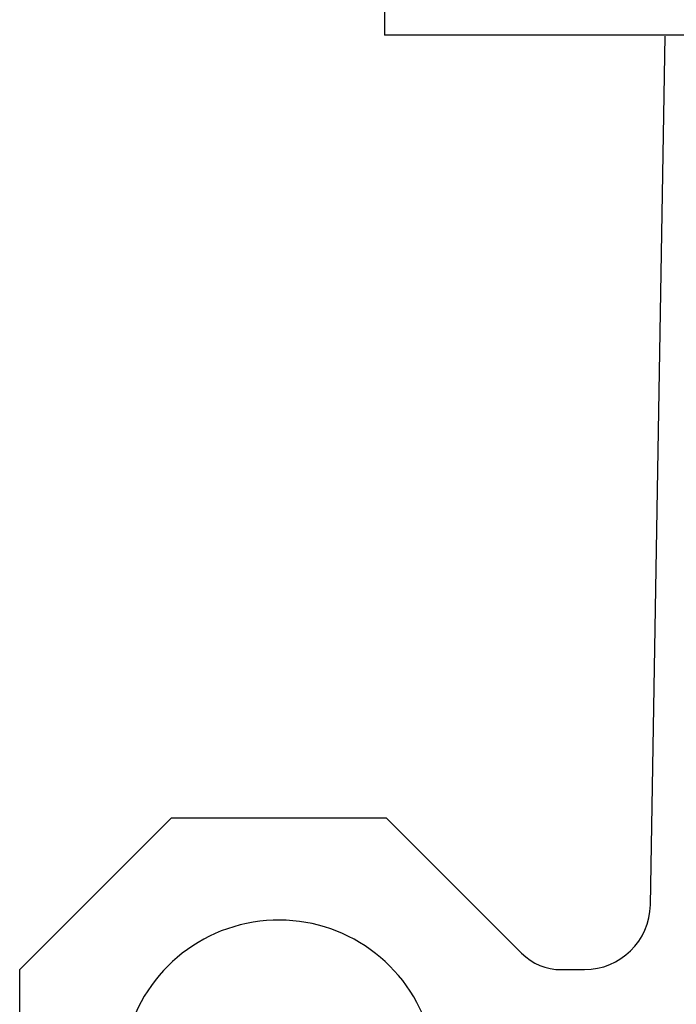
# Model space of a CAD drawing. Header units: millimetres. Extents: x 1371 to 1979, y 376 to 761.
# Tile 6 of 23: x 1870 to 1910, y 572 to 632. Entities that reach past the tile are written whole.
import ezdxf

# ---------------------------------------------------------------- set-up
doc = ezdxf.new("R2010")
doc.units = ezdxf.units.MM

msp = doc.modelspace()

# ---------------------------------------------------------------- linework, layer by layer
at = {"color": 7, "linetype": 'Continuous', "lineweight": 25}
for p, q in [((1892.349, 639.166), (1892.349, 631.166)), ((1908.456, 578.49), (1909.341, 631.1)), ((1870.266, 574.557), (1879.458, 583.749)), ((1879.458, 583.749), (1892.458, 583.749)), ((1892.458, 583.749), (1900.655, 575.553)), ((1870.266, 561.557), (1870.266, 574.557)), ((1903.059, 574.557), (1904.456, 574.557))]:
    msp.add_line(p, q, dxfattribs=at)
for centre, radius, start, end in [((1904.456, 578.557), 4, 270, 359.03557), ((1885.958, 568.057), 9.5, 21.01212, 248.98788), ((1903.059, 577.957), 3.4, 225, 270)]:
    msp.add_arc(centre, radius, start, end, dxfattribs=at)
msp.add_open_spline([(1957.349, 631.166), (1957.349, 631.166), (1957.14, 631.166), (1956.31, 631.166), (1955.689, 631.166), (1954.061, 631.166), (1953.054, 631.166), (1950.69, 631.166), (1949.334, 631.166), (1946.326, 631.166), (1944.674, 631.166), (1941.137, 631.166), (1939.252, 631.166), (1935.321, 631.166), (1933.276, 631.166), (1929.103, 631.166), (1926.976, 631.166), (1922.722, 631.166), (1920.595, 631.166), (1916.423, 631.166), (1914.377, 631.166), (1910.447, 631.166), (1908.562, 631.166), (1905.025, 631.166), (1903.372, 631.166), (1900.364, 631.166), (1899.008, 631.166), (1896.645, 631.166), (1895.637, 631.166), (1894.009, 631.166), (1893.389, 631.166), (1892.559, 631.166), (1892.349, 631.166), (1892.349, 631.166)], degree=3, knots=[0, 0, 0, 0, 0.0625, 0.0625, 0.125, 0.125, 0.1875, 0.1875, 0.25, 0.25, 0.3125, 0.3125, 0.375, 0.375, 0.4375, 0.4375, 0.5, 0.5, 0.5625, 0.5625, 0.625, 0.625, 0.6875, 0.6875, 0.75, 0.75, 0.8125, 0.8125, 0.875, 0.875, 0.9375, 0.9375, 1, 1, 1, 1], dxfattribs=at)

doc.saveas('drawing.dxf')
